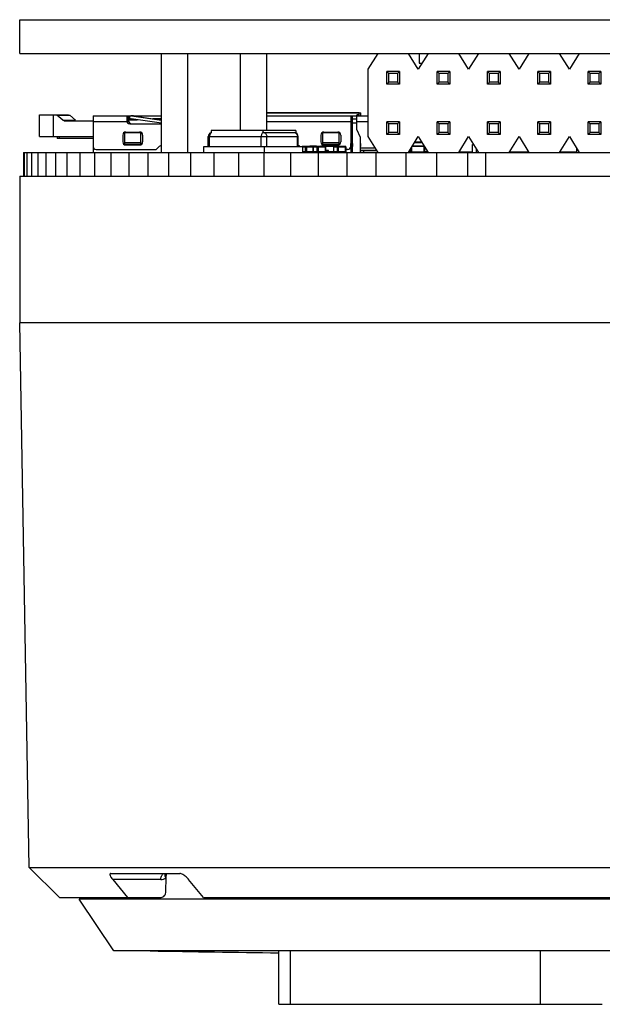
# Model space of a CAD drawing. Header units: inches. Extents: x -96 to 193, y -89 to 116.
# Tile 3 of 18: x -25 to 4, y -89 to -39. Entities that reach past the tile are written whole.
import ezdxf

# ---------------------------------------------------------------- set-up
doc = ezdxf.new("R2010")
doc.units = ezdxf.units.IN
doc.header["$LTSCALE"] = 1.21
doc.header["$MEASUREMENT"] = 0
doc.layers.get('0').update_dxf_attribs({"linetype": 'CONTINUOUS'})
doc.layers.add('IMPORTED12', color=7, linetype='CONTINUOUS')
doc.layers.add('INTFCLR_664808', color=7, linetype='CONTINUOUS')

msp = doc.modelspace()

# ---------------------------------------------------------------- linework, layer by layer
at = {"color": 7, "linetype": 'Continuous'}
for p, q in [((-25.319, -40.802), (-25.319, -39.102)), ((-25.319, -39.102), (32.681, -39.102)), ((-25.319, -40.802), (32.681, -40.802)), ((-18.16, -45.802), (-18.16, -40.802)), ((-16.832, -45.802), (-16.832, -40.802)), ((-14.176, -44.702), (-14.176, -40.802)), ((-12.849, -44.702), (-12.849, -40.802)), ((-7.249, -40.802), (-7.749, -41.602)), ((-5.209, -41.602), (-5.709, -40.802)), ((-4.709, -40.802), (-5.209, -41.602)), ((-5.169, -40.802), (-5.169, -41.302)), ((-2.669, -41.602), (-3.169, -40.802)), ((-2.169, -40.802), (-2.669, -41.602)), ((-0.129, -41.602), (-0.629, -40.802)), ((0.371, -40.802), (-0.129, -41.602)), ((2.411, -41.602), (1.911, -40.802)), ((2.911, -40.802), (2.411, -41.602)), ((-7.749, -41.602), (-7.749, -45.002)), ((-6.799, -42.352), (-6.799, -41.712)), ((-6.699, -41.812), (-6.799, -41.712)), ((-6.159, -41.712), (-6.799, -41.712)), ((-6.259, -41.812), (-6.159, -41.712)), ((-6.159, -41.712), (-6.159, -42.352)), ((-5.169, -41.302), (-5.022, -41.302)), ((-4.259, -42.352), (-4.259, -41.712)), ((-4.159, -41.812), (-4.259, -41.712)), ((-3.619, -41.712), (-4.259, -41.712)), ((-3.719, -41.812), (-3.619, -41.712)), ((-3.619, -41.712), (-3.619, -42.352)), ((-1.719, -42.352), (-1.719, -41.712)), ((-1.619, -41.812), (-1.719, -41.712)), ((-1.079, -41.712), (-1.719, -41.712)), ((-1.179, -41.812), (-1.079, -41.712)), ((-1.079, -41.712), (-1.079, -42.352)), ((0.821, -42.352), (0.821, -41.712)), ((0.921, -41.812), (0.821, -41.712)), ((1.461, -41.712), (0.821, -41.712)), ((1.361, -41.812), (1.461, -41.712)), ((1.461, -41.712), (1.461, -42.352)), ((3.361, -42.352), (3.361, -41.712)), ((3.461, -41.812), (3.361, -41.712)), ((4.001, -41.712), (3.361, -41.712)), ((3.901, -41.812), (4.001, -41.712)), ((4.001, -41.712), (4.001, -42.352)), ((-6.699, -42.252), (-6.699, -41.812)), ((-6.259, -41.812), (-6.699, -41.812)), ((-6.259, -41.812), (-6.259, -42.252)), ((-4.159, -42.252), (-4.159, -41.812)), ((-3.719, -41.812), (-4.159, -41.812)), ((-3.719, -41.812), (-3.719, -42.252)), ((-1.619, -42.252), (-1.619, -41.812)), ((-1.179, -41.812), (-1.619, -41.812)), ((-1.179, -41.812), (-1.179, -42.252)), ((0.921, -42.252), (0.921, -41.812)), ((1.361, -41.812), (0.921, -41.812)), ((1.361, -41.812), (1.361, -42.252)), ((3.461, -42.252), (3.461, -41.812)), ((3.901, -41.812), (3.461, -41.812)), ((3.901, -41.812), (3.901, -42.252)), ((-6.699, -42.252), (-6.799, -42.352)), ((-6.159, -42.352), (-6.799, -42.352)), ((-6.259, -42.252), (-6.699, -42.252)), ((-6.259, -42.252), (-6.159, -42.352)), ((-4.159, -42.252), (-4.259, -42.352)), ((-3.619, -42.352), (-4.259, -42.352)), ((-3.719, -42.252), (-4.159, -42.252)), ((-3.719, -42.252), (-3.619, -42.352)), ((-1.619, -42.252), (-1.719, -42.352)), ((-1.079, -42.352), (-1.719, -42.352)), ((-1.179, -42.252), (-1.619, -42.252)), ((-1.179, -42.252), (-1.079, -42.352)), ((0.921, -42.252), (0.821, -42.352)), ((1.461, -42.352), (0.821, -42.352)), ((1.361, -42.252), (0.921, -42.252)), ((1.361, -42.252), (1.461, -42.352)), ((3.461, -42.252), (3.361, -42.352)), ((4.001, -42.352), (3.361, -42.352)), ((3.901, -42.252), (3.461, -42.252)), ((3.901, -42.252), (4.001, -42.352)), ((-24.319, -45.002), (-24.319, -43.902)), ((-24.319, -43.902), (-22.857, -43.902)), ((-23.619, -45.002), (-23.619, -43.902)), ((-23.44, -43.927), (-22.791, -43.927)), ((-23.149, -44.177), (-23.44, -43.927)), ((-23.149, -44.177), (-22.508, -44.177)), ((-23.081, -44.202), (-21.619, -44.202)), ((-22.857, -43.902), (-22.791, -43.927)), ((-22.791, -43.927), (-22.508, -44.177)), ((-21.619, -43.952), (-21.619, -45.802)), ((-21.619, -43.952), (-19.719, -43.952)), ((-19.919, -43.952), (-19.919, -44.202)), ((-19.828, -44.202), (-19.828, -43.952)), ((-19.828, -44.102), (-19.719, -44.102)), ((-19.828, -44.152), (-19.372, -44.152)), ((-19.769, -44.102), (-19.769, -43.952)), ((-18.16, -44.331), (-19.697, -44.103)), ((-19.628, -43.952), (-19.678, -43.952)), ((-19.675, -43.955), (-18.16, -44.18)), ((-19.584, -43.952), (-18.16, -43.952)), ((-19.584, -43.955), (-18.16, -44.166)), ((-18.16, -44.102), (-18.596, -44.102)), ((-18.259, -44.152), (-18.16, -44.152)), ((-8.188, -43.801), (-12.849, -43.801)), ((-12.849, -43.802), (-8.109, -43.802)), ((-12.849, -43.952), (-7.749, -43.952)), ((-8.619, -43.952), (-8.619, -45.802)), ((-8.528, -45.802), (-8.528, -43.952)), ((-8.528, -44.102), (-8.319, -44.102)), ((-8.319, -44.652), (-8.319, -43.952)), ((-8.315, -43.9), (-8.315, -43.952)), ((-8.236, -43.9), (-8.315, -43.9)), ((-8.306, -43.952), (-8.306, -43.913)), ((-8.306, -43.913), (-8.236, -43.913)), ((-8.236, -43.913), (-8.236, -43.9)), ((-8.188, -43.952), (-8.188, -43.801)), ((-8.109, -43.952), (-8.109, -43.802)), ((-19.82, -44.252), (-21.619, -44.252)), ((-19.769, -44.352), (-18.16, -44.352)), ((-15.659, -44.702), (-15.659, -44.814)), ((-11.383, -44.702), (-15.659, -44.702)), ((-13.054, -44.702), (-13.054, -44.802)), ((-8.528, -44.252), (-12.849, -44.252)), ((-11.383, -44.702), (-11.383, -44.823)), ((-8.528, -44.302), (-8.319, -44.302)), ((-7.749, -44.252), (-8.319, -44.252)), ((-8.119, -45.052), (-8.319, -44.652)), ((-6.799, -44.892), (-6.799, -44.252)), ((-6.799, -44.252), (-6.699, -44.352)), ((-6.159, -44.252), (-6.799, -44.252)), ((-6.699, -44.792), (-6.699, -44.352)), ((-6.259, -44.352), (-6.699, -44.352)), ((-6.259, -44.352), (-6.159, -44.252)), ((-6.259, -44.352), (-6.259, -44.792)), ((-6.159, -44.252), (-6.159, -44.892)), ((-4.259, -44.892), (-4.259, -44.252)), ((-4.259, -44.252), (-4.159, -44.352)), ((-3.619, -44.252), (-4.259, -44.252)), ((-4.159, -44.792), (-4.159, -44.352)), ((-3.719, -44.352), (-4.159, -44.352)), ((-3.719, -44.352), (-3.619, -44.252)), ((-3.719, -44.352), (-3.719, -44.792)), ((-3.619, -44.252), (-3.619, -44.892)), ((-1.719, -44.892), (-1.719, -44.252)), ((-1.719, -44.252), (-1.619, -44.352)), ((-1.079, -44.252), (-1.719, -44.252)), ((-1.619, -44.792), (-1.619, -44.352)), ((-1.179, -44.352), (-1.619, -44.352)), ((-1.179, -44.352), (-1.079, -44.252)), ((-1.179, -44.352), (-1.179, -44.792)), ((-1.079, -44.252), (-1.079, -44.892)), ((0.821, -44.892), (0.821, -44.252)), ((0.821, -44.252), (0.921, -44.352)), ((1.461, -44.252), (0.821, -44.252)), ((0.921, -44.792), (0.921, -44.352)), ((1.361, -44.352), (0.921, -44.352)), ((1.361, -44.352), (1.461, -44.252)), ((1.361, -44.352), (1.361, -44.792)), ((1.461, -44.252), (1.461, -44.892)), ((3.361, -44.892), (3.361, -44.252)), ((3.361, -44.252), (3.461, -44.352)), ((4.001, -44.252), (3.361, -44.252)), ((3.461, -44.792), (3.461, -44.352)), ((3.901, -44.352), (3.461, -44.352)), ((3.901, -44.352), (4.001, -44.252)), ((3.901, -44.352), (3.901, -44.792)), ((4.001, -44.252), (4.001, -44.892)), ((-24.319, -45.002), (-21.619, -45.002)), ((-23.429, -45.002), (-23.429, -45.102)), ((-21.619, -45.102), (-23.429, -45.102)), ((-23.329, -45.002), (-23.329, -45.102)), ((-20.119, -44.922), (-20.119, -45.272)), ((-20.019, -45.402), (-20.019, -44.802)), ((-20.019, -44.802), (-19.219, -44.802)), ((-19.969, -44.772), (-19.269, -44.772)), ((-19.219, -44.802), (-19.219, -45.402)), ((-19.119, -44.922), (-19.119, -45.272)), ((-15.811, -45.502), (-15.811, -45.002)), ((-15.811, -45.002), (-11.264, -45.002)), ((-15.74, -45.502), (-15.74, -45.002)), ((-13.135, -45.502), (-13.135, -45.002)), ((-13.007, -44.802), (-11.464, -44.802)), ((-12.854, -45.502), (-12.854, -45.002)), ((-11.464, -44.802), (-11.422, -44.809)), ((-11.422, -44.809), (-11.386, -44.829)), ((-11.311, -45.502), (-11.311, -45.002)), ((-11.264, -45.502), (-11.264, -45.002)), ((-10.119, -44.922), (-10.119, -45.272)), ((-10.019, -45.402), (-10.019, -44.802)), ((-10.019, -44.802), (-9.219, -44.802)), ((-9.969, -44.772), (-9.269, -44.772)), ((-9.219, -44.802), (-9.219, -45.402)), ((-9.119, -44.922), (-9.119, -45.272)), ((-8.119, -45.802), (-8.119, -45.052)), ((-7.749, -45.002), (-7.249, -45.802)), ((-6.699, -44.792), (-6.799, -44.892)), ((-6.159, -44.892), (-6.799, -44.892)), ((-6.259, -44.792), (-6.699, -44.792)), ((-6.159, -44.892), (-6.259, -44.792)), ((-5.709, -45.802), (-5.209, -45.002)), ((-5.209, -45.002), (-4.709, -45.802)), ((-4.159, -44.792), (-4.259, -44.892)), ((-3.619, -44.892), (-4.259, -44.892)), ((-3.719, -44.792), (-4.159, -44.792)), ((-3.619, -44.892), (-3.719, -44.792)), ((-3.169, -45.802), (-2.669, -45.002)), ((-2.669, -45.002), (-2.169, -45.802)), ((-1.619, -44.792), (-1.719, -44.892)), ((-1.079, -44.892), (-1.719, -44.892)), ((-1.179, -44.792), (-1.619, -44.792)), ((-1.079, -44.892), (-1.179, -44.792)), ((-0.629, -45.802), (-0.129, -45.002)), ((-0.129, -45.002), (0.371, -45.802)), ((0.921, -44.792), (0.821, -44.892)), ((1.461, -44.892), (0.821, -44.892)), ((1.361, -44.792), (0.921, -44.792)), ((1.461, -44.892), (1.361, -44.792)), ((1.911, -45.802), (2.411, -45.002)), ((2.411, -45.002), (2.911, -45.802)), ((3.461, -44.792), (3.361, -44.892)), ((4.001, -44.892), (3.361, -44.892)), ((3.901, -44.792), (3.461, -44.792)), ((4.001, -44.892), (3.901, -44.792)), ((-21.469, -45.652), (-18.432, -45.652)), ((-20.019, -45.302), (-19.219, -45.302)), ((-19.219, -45.402), (-20.019, -45.402)), ((-19.969, -45.422), (-19.269, -45.422)), ((-18.275, -45.496), (-18.432, -45.652)), ((-16.034, -45.802), (-16.034, -45.502)), ((-16.034, -45.502), (-11.042, -45.502)), ((-12.97, -45.802), (-12.97, -45.502)), ((-11.2, -45.477), (-11.264, -45.477)), ((-11.2, -45.497), (-11.2, -45.477)), ((-9.915, -45.497), (-11.067, -45.497)), ((-11.042, -45.802), (-11.042, -45.502)), ((-11.042, -45.527), (-9.884, -45.527)), ((-11.034, -45.494), (-11.032, -45.494)), ((-11.023, -45.494), (-10.635, -45.494)), ((-11.016, -45.494), (-11.016, -45.497)), ((-11.006, -45.497), (-11.006, -45.494)), ((-10.988, -45.497), (-10.988, -45.494)), ((-10.974, -45.494), (-10.974, -45.497)), ((-10.959, -45.494), (-10.959, -45.497)), ((-10.956, -45.494), (-10.956, -45.497)), ((-10.942, -45.497), (-10.942, -45.494)), ((-10.93, -45.494), (-10.93, -45.497)), ((-10.916, -45.527), (-10.916, -45.771)), ((-10.868, -45.498), (-10.873, -45.497)), ((-10.873, -45.771), (-10.873, -45.527)), ((-10.868, -45.494), (-10.868, -45.497)), ((-10.864, -45.5), (-10.867, -45.498)), ((-10.86, -45.503), (-10.862, -45.501)), ((-10.857, -45.507), (-10.859, -45.504)), ((-10.854, -45.513), (-10.855, -45.509)), ((-10.851, -45.527), (-10.851, -45.771)), ((-10.849, -45.494), (-10.849, -45.497)), ((-10.846, -45.497), (-10.846, -45.494)), ((-10.789, -45.497), (-10.789, -45.494)), ((-10.779, -45.497), (-10.779, -45.494)), ((-10.774, -45.494), (-10.774, -45.497)), ((-10.765, -45.494), (-10.765, -45.497)), ((-10.716, -45.494), (-10.716, -45.497)), ((-10.704, -45.497), (-10.704, -45.494)), ((-10.702, -45.494), (-10.702, -45.497)), ((-10.674, -45.494), (-10.674, -45.477)), ((-10.674, -45.477), (-10.344, -45.477)), ((-10.645, -45.497), (-10.645, -45.494)), ((-10.635, -45.497), (-10.635, -45.494)), ((-10.593, -45.477), (-10.593, -45.467)), ((-10.593, -45.467), (-10.435, -45.467)), ((-10.523, -45.498), (-10.528, -45.497)), ((-10.519, -45.5), (-10.522, -45.498)), ((-10.515, -45.503), (-10.517, -45.501)), ((-10.514, -45.477), (-10.514, -45.467)), ((-10.512, -45.507), (-10.514, -45.504)), ((-10.509, -45.513), (-10.511, -45.509)), ((-10.51, -45.494), (-10.51, -45.497)), ((-10.51, -45.494), (-10.043, -45.494)), ((-10.506, -45.497), (-10.493, -45.503)), ((-10.506, -45.527), (-10.506, -45.771)), ((-10.506, -45.771), (-10.506, -45.527)), ((-10.497, -45.771), (-10.497, -45.527)), ((-10.495, -45.497), (-10.495, -45.494)), ((-10.482, -45.494), (-10.482, -45.497)), ((-10.435, -45.477), (-10.435, -45.467)), ((-10.424, -45.494), (-10.424, -45.497)), ((-10.414, -45.497), (-10.414, -45.494)), ((-10.396, -45.497), (-10.396, -45.494)), ((-10.383, -45.494), (-10.383, -45.497)), ((-10.367, -45.494), (-10.367, -45.497)), ((-10.365, -45.494), (-10.365, -45.497)), ((-10.351, -45.497), (-10.351, -45.494)), ((-10.344, -45.494), (-10.344, -45.477)), ((-10.338, -45.494), (-10.338, -45.497)), ((-10.324, -45.527), (-10.324, -45.771)), ((-10.277, -45.498), (-10.281, -45.497)), ((-10.281, -45.771), (-10.281, -45.527)), ((-10.276, -45.494), (-10.276, -45.497)), ((-10.272, -45.5), (-10.275, -45.498)), ((-10.268, -45.503), (-10.271, -45.501)), ((-10.265, -45.507), (-10.267, -45.504)), ((-10.262, -45.513), (-10.264, -45.509)), ((-10.26, -45.527), (-10.26, -45.771)), ((-10.257, -45.494), (-10.257, -45.497)), ((-10.255, -45.497), (-10.255, -45.494)), ((-10.198, -45.497), (-10.198, -45.494)), ((-10.188, -45.497), (-10.188, -45.494)), ((-10.182, -45.494), (-10.182, -45.497)), ((-10.174, -45.494), (-10.174, -45.497)), ((-10.125, -45.494), (-10.125, -45.497)), ((-10.124, -45.494), (-10.124, -45.477)), ((-10.124, -45.477), (-9.41, -45.477)), ((-10.112, -45.497), (-10.112, -45.494)), ((-10.111, -45.494), (-10.111, -45.497)), ((-10.053, -45.497), (-10.053, -45.494)), ((-10.043, -45.497), (-10.043, -45.494)), ((-10.019, -45.302), (-9.219, -45.302)), ((-9.219, -45.402), (-10.019, -45.402)), ((-9.969, -45.422), (-9.269, -45.422)), ((-9.959, -45.477), (-9.959, -45.467)), ((-9.959, -45.467), (-9.541, -45.467)), ((-9.932, -45.498), (-9.936, -45.497)), ((-9.927, -45.5), (-9.93, -45.498)), ((-9.924, -45.503), (-9.926, -45.501)), ((-9.92, -45.507), (-9.922, -45.504)), ((-9.917, -45.513), (-9.919, -45.509)), ((-9.915, -45.527), (-9.915, -45.771)), ((-9.893, -45.527), (-9.893, -45.771)), ((-9.891, -45.509), (-9.891, -45.477)), ((-9.884, -45.527), (-9.884, -45.771)), ((-9.873, -45.777), (-9.873, -45.502)), ((-9.472, -45.502), (-9.873, -45.502)), ((-9.855, -45.477), (-9.855, -45.502)), ((-9.853, -45.477), (-9.853, -45.467)), ((-9.748, -45.702), (-9.848, -45.702)), ((-9.833, -45.477), (-9.833, -45.467)), ((-9.82, -45.477), (-9.82, -45.502)), ((-9.762, -45.477), (-9.762, -45.467)), ((-9.749, -45.477), (-9.749, -45.467)), ((-9.747, -45.477), (-9.747, -45.467)), ((-9.683, -45.477), (-9.683, -45.467)), ((-9.669, -45.477), (-9.669, -45.467)), ((-9.599, -45.477), (-9.599, -45.467)), ((-9.586, -45.477), (-9.586, -45.467)), ((-9.541, -45.477), (-9.541, -45.467)), ((-9.486, -45.527), (-9.486, -45.771)), ((-9.486, -45.527), (-8.865, -45.527)), ((-9.48, -45.477), (-9.48, -45.502)), ((-9.477, -45.771), (-9.477, -45.527)), ((-8.895, -45.497), (-9.456, -45.497)), ((-9.445, -45.477), (-9.445, -45.497)), ((-9.41, -45.497), (-9.41, -45.477)), ((-9.327, -45.494), (-9.327, -45.497)), ((-9.327, -45.494), (-9.003, -45.494)), ((-9.312, -45.497), (-9.312, -45.494)), ((-9.305, -45.527), (-9.305, -45.771)), ((-9.299, -45.494), (-9.299, -45.497)), ((-9.257, -45.498), (-9.262, -45.497)), ((-9.262, -45.771), (-9.262, -45.527)), ((-9.253, -45.5), (-9.256, -45.498)), ((-9.249, -45.503), (-9.251, -45.501)), ((-9.245, -45.507), (-9.247, -45.504)), ((-9.243, -45.513), (-9.244, -45.509)), ((-9.241, -45.494), (-9.241, -45.497)), ((-9.24, -45.771), (-9.24, -45.527)), ((-9.232, -45.497), (-9.232, -45.494)), ((-9.213, -45.497), (-9.213, -45.494)), ((-9.2, -45.494), (-9.2, -45.497)), ((-9.145, -45.494), (-9.145, -45.497)), ((-9.097, -45.494), (-9.097, -45.497)), ((-9.087, -45.497), (-9.087, -45.494)), ((-9.061, -45.494), (-9.061, -45.497)), ((-9.058, -45.494), (-9.058, -45.497)), ((-9.044, -45.497), (-9.044, -45.494)), ((-9.007, -45.494), (-9.007, -45.497)), ((-9.003, -45.497), (-9.003, -45.494)), ((-8.912, -45.498), (-8.917, -45.497)), ((-8.908, -45.5), (-8.911, -45.498)), ((-8.904, -45.503), (-8.906, -45.501)), ((-8.901, -45.507), (-8.902, -45.504)), ((-8.898, -45.513), (-8.899, -45.509)), ((-8.895, -45.527), (-8.895, -45.771)), ((-8.874, -45.527), (-8.874, -45.771)), ((-8.865, -45.771), (-8.865, -45.527)), ((-8.769, -45.652), (-8.865, -45.652)), ((-7.382, -45.589), (-8.119, -45.589)), ((-8.119, -45.689), (-7.32, -45.689)), ((-8.119, -45.699), (-7.969, -45.702)), ((-7.969, -45.702), (-7.969, -45.802)), ((-7.969, -45.702), (-7.312, -45.702)), ((-5.568, -45.802), (-5.568, -45.575)), ((-5.543, -45.777), (-5.543, -45.535)), ((-4.913, -45.502), (-5.522, -45.502)), ((-5.506, -45.477), (-4.913, -45.477)), ((-5.468, -45.502), (-5.468, -45.477)), ((-5.432, -45.477), (-5.432, -45.467)), ((-5.432, -45.467), (-5.33, -45.467)), ((-5.394, -45.296), (-5.025, -45.296)), ((-5.382, -45.477), (-5.382, -45.467)), ((-5.038, -45.276), (-5.381, -45.276)), ((-5.33, -45.477), (-5.33, -45.467)), ((-5.316, -45.477), (-5.316, -45.467)), ((-5.316, -45.467), (-5.214, -45.467)), ((-5.214, -45.477), (-5.214, -45.467)), ((-5.201, -45.477), (-5.201, -45.467)), ((-5.201, -45.467), (-5.099, -45.467)), ((-5.151, -45.477), (-5.151, -45.467)), ((-5.099, -45.477), (-5.099, -45.467)), ((-5.062, -45.477), (-5.062, -45.467)), ((-5.062, -45.467), (-5.026, -45.467)), ((-5.039, -45.477), (-5.039, -45.467)), ((-5.026, -45.477), (-5.026, -45.467)), ((-4.988, -45.502), (-4.988, -45.477)), ((-4.938, -45.477), (-4.938, -45.502)), ((-4.928, -45.452), (-4.928, -45.477)), ((-4.913, -45.777), (-4.913, -45.502)), ((-4.888, -45.802), (-4.888, -45.516)), ((-2.47, -45.802), (-2.47, -45.402)), ((-2.47, -45.402), (-2.419, -45.402)), ((-2.27, -45.802), (-2.27, -45.641)), ((2.782, -45.802), (2.782, -45.596)), ((-25.134, -45.802), (-25.134, -47.002)), ((-25.134, -45.802), (32.497, -45.802)), ((-25.089, -45.802), (-25.089, -47.002)), ((-24.953, -45.802), (-24.953, -47.002)), ((-24.727, -45.802), (-24.727, -47.002)), ((-24.412, -45.802), (-24.412, -47.002)), ((-24.008, -45.802), (-24.008, -47.002)), ((-23.517, -45.802), (-23.517, -47.002)), ((-22.941, -45.802), (-22.941, -47.002)), ((-22.281, -45.802), (-22.281, -47.002)), ((-21.539, -45.802), (-21.539, -47.002)), ((-20.718, -45.802), (-20.718, -47.002)), ((-19.82, -45.802), (-19.82, -47.002)), ((-18.848, -45.802), (-18.848, -47.002)), ((-17.806, -45.802), (-17.806, -47.002)), ((-16.695, -45.802), (-16.695, -47.002)), ((-15.521, -45.802), (-15.521, -47.002)), ((-14.286, -45.802), (-14.286, -47.002)), ((-12.995, -45.802), (-12.995, -47.002)), ((-11.651, -45.802), (-11.651, -47.002)), ((-9.884, -45.771), (-11.042, -45.771)), ((-10.493, -45.795), (-10.506, -45.802)), ((-10.281, -45.802), (-10.277, -45.801)), ((-10.275, -45.8), (-10.272, -45.799)), ((-10.271, -45.798), (-10.268, -45.796)), ((-10.267, -45.794), (-10.265, -45.791)), ((-10.259, -45.802), (-10.259, -47.002)), ((-9.891, -45.802), (-9.891, -45.789)), ((-9.485, -45.777), (-9.873, -45.777)), ((-9.82, -45.777), (-9.82, -45.802)), ((-9.78, -45.802), (-9.78, -45.777)), ((-9.714, -45.802), (-9.714, -45.777)), ((-8.865, -45.771), (-9.486, -45.771)), ((-9.48, -45.789), (-9.48, -45.802)), ((-8.823, -45.802), (-8.823, -47.002)), ((-7.348, -45.802), (-7.348, -47.002)), ((-7.269, -45.802), (-7.269, -45.77)), ((-5.838, -45.802), (-5.838, -47.002)), ((-5.7, -45.786), (-5.568, -45.786)), ((-5.568, -45.766), (-5.687, -45.766)), ((-5.543, -45.777), (-4.913, -45.777)), ((-5.468, -45.802), (-5.468, -45.777)), ((-4.988, -45.802), (-4.988, -45.777)), ((-4.748, -45.766), (-4.888, -45.766)), ((-4.888, -45.786), (-4.748, -45.786)), ((-4.748, -45.766), (-4.748, -45.786)), ((-4.299, -45.802), (-4.299, -47.002)), ((-2.47, -45.792), (-3.163, -45.792)), ((-2.82, -45.792), (-2.82, -45.802)), ((-2.766, -45.802), (-2.766, -45.792)), ((-2.734, -45.802), (-2.734, -47.002)), ((-1.821, -45.802), (-1.821, -47.002)), ((0.364, -45.792), (-0.623, -45.792)), ((-0.462, -45.802), (-0.462, -45.792)), ((-0.444, -45.792), (-0.444, -45.802)), ((-0.32, -45.792), (-0.32, -45.802)), ((0.18, -45.792), (0.18, -45.802)), ((0.338, -45.802), (0.338, -45.792)), ((2.782, -45.792), (1.917, -45.792)), ((1.932, -45.802), (1.932, -45.792)), ((2.432, -45.792), (2.432, -45.802)), ((2.538, -45.802), (2.538, -45.792)), ((2.556, -45.792), (2.556, -45.802)), ((-25.319, -47.002), (-25.319, -54.402)), ((-25.319, -47.002), (32.681, -47.002)), ((-24.839, -81.902), (-25.319, -54.402)), ((32.681, -54.402), (-25.319, -54.402)), ((-24.839, -81.902), (-23.313, -83.402)), ((-24.839, -81.902), (32.201, -81.902)), ((-20.725, -82.202), (-17.247, -82.202)), ((-18.198, -82.502), (-20.627, -82.502)), ((-20.627, -82.502), (-19.882, -83.402)), ((-17.984, -82.242), (-17.969, -82.198)), ((-17.939, -83.107), (-17.929, -82.403)), ((-16.05, -83.402), (-16.795, -82.502)), ((-23.313, -83.402), (-18.184, -83.402)), ((-20.569, -83.502), (-20.569, -83.402)), ((-16.05, -83.402), (30.478, -83.402)), ((-20.569, -86.102), (-22.319, -83.502)), ((29.681, -83.502), (-22.319, -83.502)), ((27.931, -86.102), (-20.569, -86.102)), ((-12.252, -88.802), (-12.252, -86.102)), ((-11.667, -86.102), (-11.667, -88.802)), ((0.936, -86.102), (0.936, -88.802)), ((-12.252, -88.802), (4.073, -88.802))]:
    msp.add_line(p, q, dxfattribs=at)
at = {"color": 6, "linetype": 'Continuous'}
for p, q in [((-9.848, -45.802), (-9.848, -45.702)), ((-9.748, -45.802), (-9.748, -45.702))]:
    msp.add_line(p, q, dxfattribs=at)
at = {"color": 7, "linetype": 'Continuous'}
for centre, radius, start, end in [((-19.769, -44.202), 0.15, 180, 270), ((-19.678, -44.202), 0.15, 180, 270), ((-19.719, -44.252), 0.3, 81.555, 90), ((-19.719, -44.252), 0.15, 81.555, 90), ((-19.628, -44.252), 0.3, 81.555, 90), ((-19.969, -44.922), 0.15, 90, 180), ((-19.269, -44.922), 0.15, 0, 90), ((-15.611, -45.002), 0.2, 104.1462, 180), ((-11.464, -45.002), 0.2, 0, 90), ((-9.969, -44.922), 0.15, 90, 180), ((-9.269, -44.922), 0.15, 0, 90), ((-21.469, -45.502), 0.15, 180, 270), ((-19.969, -45.272), 0.15, 180, 270), ((-19.269, -45.272), 0.15, 270, 0), ((-18.169, -45.602), 0.15, 86.425, 135), ((-10.873, -45.513), 0.0166, 67.7138, 73.0389), ((-10.875, -45.517), 0.0202, 51.893, 57.3782), ((-10.878, -45.52), 0.0252, 38.7596, 43.7038), ((-10.883, -45.524), 0.0311, 27.5554, 31.8542), ((-10.888, -45.526), 0.0369, 17.7002, 21.3752), ((-10.891, -45.527), 0.0395, 11.5524, 17.6489), ((-10.892, -45.527), 0.0411, 8.6526, 11.5636), ((-10.894, -45.527), 0.0429, 359.9998, 8.6175), ((-10.528, -45.513), 0.0166, 67.7152, 73.0283), ((-10.53, -45.517), 0.0202, 51.9048, 57.3743), ((-10.533, -45.52), 0.0253, 38.7676, 43.6926), ((-10.538, -45.524), 0.0312, 27.5659, 31.8477), ((-10.543, -45.526), 0.037, 17.7045, 21.3666), ((-10.546, -45.527), 0.0395, 11.5508, 17.6515), ((-10.548, -45.527), 0.0412, 8.6586, 11.5631), ((-10.549, -45.527), 0.0428, 359.9977, 8.6184), ((-10.506, -45.527), 0.0305, 59.1107, 90), ((-10.475, -45.527), 0.0305, 90, 180), ((-10.281, -45.513), 0.0166, 67.7138, 73.0389), ((-10.283, -45.517), 0.0202, 51.893, 57.3782), ((-10.287, -45.52), 0.0252, 38.7596, 43.7038), ((-10.291, -45.524), 0.0311, 27.5554, 31.8542), ((-10.297, -45.526), 0.0369, 17.7002, 21.3752), ((-10.299, -45.527), 0.0395, 11.5524, 17.6489), ((-10.301, -45.527), 0.0411, 8.6526, 11.5636), ((-10.302, -45.527), 0.0429, 359.9998, 8.6175), ((-9.969, -45.272), 0.15, 180, 270), ((-9.937, -45.513), 0.0166, 67.7152, 73.0283), ((-9.938, -45.517), 0.0202, 51.9048, 57.3743), ((-9.942, -45.52), 0.0253, 38.7676, 43.6926), ((-9.947, -45.524), 0.0312, 27.5659, 31.8477), ((-9.952, -45.526), 0.037, 17.7045, 21.3666), ((-9.954, -45.527), 0.0395, 11.5508, 17.6515), ((-9.956, -45.527), 0.0412, 8.6586, 11.5631), ((-9.915, -45.527), 0.0305, 0, 90), ((-9.958, -45.527), 0.0428, 359.9977, 8.6184), ((-9.456, -45.527), 0.0305, 90, 180), ((-9.269, -45.272), 0.15, 270, 0), ((-9.262, -45.513), 0.0166, 67.7138, 73.0389), ((-9.264, -45.517), 0.0202, 51.893, 57.3782), ((-9.267, -45.52), 0.0252, 38.7596, 43.7038), ((-9.272, -45.524), 0.0311, 27.5554, 31.8542), ((-9.277, -45.526), 0.0369, 17.7002, 21.3752), ((-9.28, -45.527), 0.0395, 11.5524, 17.6489), ((-9.281, -45.527), 0.0411, 8.6526, 11.5636), ((-9.283, -45.527), 0.0429, 359.9998, 8.6175), ((-8.917, -45.513), 0.0166, 67.7152, 73.0282), ((-8.919, -45.517), 0.0202, 51.9048, 57.3743), ((-8.922, -45.52), 0.0253, 38.7676, 43.6926), ((-8.927, -45.524), 0.0312, 27.5659, 31.8477), ((-8.932, -45.526), 0.037, 17.7045, 21.3666), ((-8.935, -45.527), 0.0395, 11.5508, 17.6515), ((-8.936, -45.527), 0.0412, 8.6586, 11.5631), ((-8.938, -45.527), 0.0428, 359.9977, 8.6184), ((-8.895, -45.527), 0.0305, 360, 90), ((-8.769, -45.502), 0.15, 270, 0), ((-8.678, -45.502), 0.15, 293.4025, 360), ((-10.475, -45.771), 0.0305, 180, 270), ((-10.506, -45.771), 0.0305, 270, 300.8769), ((-10.281, -45.785), 0.0166, 286.9609, 292.286), ((-10.283, -45.782), 0.0199, 302.5812, 308.1468), ((-10.286, -45.778), 0.0248, 316.2578, 321.2781), ((-10.291, -45.775), 0.0307, 328.1178, 332.4719), ((-10.294, -45.774), 0.0338, 332.4591, 338.6809), ((-10.299, -45.772), 0.039, 342.3128, 348.4855), ((-10.296, -45.773), 0.0365, 338.6094, 342.3148), ((-10.302, -45.771), 0.0427, 351.3623, 0.0204), ((-10.301, -45.771), 0.0414, 350.7915, 351.3426), ((-10.301, -45.771), 0.041, 348.4343, 350.7944), ((-9.915, -45.771), 0.0305, 270, 0), ((-9.456, -45.771), 0.0305, 180, 270), ((-8.895, -45.771), 0.0305, 270, 360), ((-18.237, -82.022), 0.49, 306.2975, 308.8773), ((3.681, 1186.3), 1272.602, 268.990887, 269.28258)]:
    msp.add_arc(centre, radius, start, end, dxfattribs=at)
for points in [[(-23.508, -43.902), (-23.484, -43.902), (-23.458, -43.911), (-23.44, -43.927)], [(-23.081, -44.202), (-23.105, -44.202), (-23.13, -44.192), (-23.149, -44.177)]]:
    msp.add_open_spline(points, degree=3, dxfattribs=at)
for points, knots in [([(-15.66, -44.816), (-15.672, -44.824), (-15.723, -44.873), (-15.74, -44.948), (-15.74, -45.002)], [0, 0, 0, 0, 0.21496, 1, 1, 1, 1]), ([(-13.007, -44.802), (-13.024, -44.802), (-13.062, -44.815), (-13.103, -44.861), (-13.129, -44.926), (-13.135, -44.976), (-13.135, -45.002)], [0, 0, 0, 0, 0.198393, 0.430494, 0.703035, 1, 1, 1, 1]), ([(-13.007, -44.802), (-12.987, -44.802), (-12.944, -44.813), (-12.893, -44.86), (-12.861, -44.925), (-12.854, -44.976), (-12.854, -45.002)], [0, 0, 0, 0, 0.218661, 0.457179, 0.720767, 1, 1, 1, 1]), ([(-11.386, -44.829), (-11.375, -44.838), (-11.33, -44.885), (-11.311, -44.953), (-11.311, -45.002)], [0, 0, 0, 0, 0.232698, 1, 1, 1, 1]), ([(-10.894, -45.497), (-10.896, -45.497), (-10.899, -45.497), (-10.903, -45.499), (-10.906, -45.502), (-10.911, -45.507), (-10.915, -45.516), (-10.916, -45.523), (-10.916, -45.527)], [0, 0, 0, 0, 0.103456, 0.210669, 0.324498, 0.446432, 0.712951, 1, 1, 1, 1]), ([(-10.873, -45.527), (-10.873, -45.523), (-10.874, -45.516), (-10.878, -45.507), (-10.882, -45.502), (-10.886, -45.499), (-10.89, -45.497), (-10.893, -45.497), (-10.894, -45.497)], [0, 0, 0, 0, 0.287036, 0.553536, 0.675472, 0.78931, 0.896536, 1, 1, 1, 1]), ([(-10.873, -45.497), (-10.871, -45.497), (-10.868, -45.497), (-10.864, -45.499), (-10.861, -45.502), (-10.856, -45.507), (-10.852, -45.516), (-10.851, -45.523), (-10.851, -45.527)], [0, 0, 0, 0, 0.103457, 0.21067, 0.324499, 0.446432, 0.71295, 1, 1, 1, 1]), ([(-10.528, -45.497), (-10.526, -45.497), (-10.524, -45.497), (-10.519, -45.499), (-10.516, -45.502), (-10.511, -45.507), (-10.507, -45.516), (-10.506, -45.523), (-10.506, -45.527)], [0, 0, 0, 0, 0.103449, 0.210677, 0.324499, 0.446432, 0.712939, 1, 1, 1, 1]), ([(-10.497, -45.527), (-10.497, -45.523), (-10.496, -45.516), (-10.492, -45.507), (-10.487, -45.502), (-10.484, -45.499), (-10.479, -45.497), (-10.477, -45.497), (-10.475, -45.497)], [0, 0, 0, 0, 0.287049, 0.553568, 0.675502, 0.789331, 0.896544, 1, 1, 1, 1]), ([(-10.303, -45.497), (-10.304, -45.497), (-10.307, -45.497), (-10.311, -45.499), (-10.315, -45.502), (-10.319, -45.507), (-10.323, -45.516), (-10.324, -45.523), (-10.324, -45.527)], [0, 0, 0, 0, 0.103456, 0.210669, 0.324498, 0.446432, 0.712951, 1, 1, 1, 1]), ([(-10.281, -45.527), (-10.281, -45.523), (-10.282, -45.516), (-10.286, -45.507), (-10.291, -45.502), (-10.294, -45.499), (-10.298, -45.497), (-10.301, -45.497), (-10.303, -45.497)], [0, 0, 0, 0, 0.287036, 0.553536, 0.675472, 0.78931, 0.896536, 1, 1, 1, 1]), ([(-10.281, -45.497), (-10.28, -45.497), (-10.277, -45.497), (-10.273, -45.499), (-10.269, -45.502), (-10.265, -45.507), (-10.261, -45.516), (-10.26, -45.523), (-10.26, -45.527)], [0, 0, 0, 0, 0.103457, 0.21067, 0.324499, 0.446432, 0.71295, 1, 1, 1, 1]), ([(-9.936, -45.497), (-9.935, -45.497), (-9.932, -45.497), (-9.928, -45.499), (-9.924, -45.502), (-9.92, -45.507), (-9.916, -45.516), (-9.915, -45.523), (-9.915, -45.527)], [0, 0, 0, 0, 0.103449, 0.210677, 0.324499, 0.446432, 0.712939, 1, 1, 1, 1]), ([(-9.915, -45.497), (-9.913, -45.497), (-9.91, -45.497), (-9.906, -45.499), (-9.903, -45.502), (-9.898, -45.507), (-9.894, -45.516), (-9.893, -45.523), (-9.893, -45.527)], [0, 0, 0, 0, 0.103454, 0.210659, 0.324475, 0.4464, 0.712923, 1, 1, 1, 1]), ([(-9.477, -45.527), (-9.477, -45.523), (-9.476, -45.516), (-9.472, -45.507), (-9.468, -45.502), (-9.464, -45.499), (-9.46, -45.497), (-9.457, -45.497), (-9.456, -45.497)], [0, 0, 0, 0, 0.287049, 0.553568, 0.675502, 0.789331, 0.896544, 1, 1, 1, 1]), ([(-9.283, -45.497), (-9.285, -45.497), (-9.287, -45.497), (-9.292, -45.499), (-9.295, -45.502), (-9.3, -45.507), (-9.304, -45.516), (-9.305, -45.523), (-9.305, -45.527)], [0, 0, 0, 0, 0.103456, 0.210669, 0.324498, 0.446432, 0.712951, 1, 1, 1, 1]), ([(-9.262, -45.527), (-9.262, -45.523), (-9.263, -45.516), (-9.266, -45.507), (-9.271, -45.502), (-9.275, -45.499), (-9.279, -45.497), (-9.282, -45.497), (-9.283, -45.497)], [0, 0, 0, 0, 0.287036, 0.553536, 0.675472, 0.78931, 0.896536, 1, 1, 1, 1]), ([(-9.262, -45.497), (-9.26, -45.497), (-9.257, -45.497), (-9.253, -45.499), (-9.249, -45.502), (-9.245, -45.507), (-9.241, -45.516), (-9.24, -45.523), (-9.24, -45.527)], [0, 0, 0, 0, 0.103457, 0.21067, 0.324499, 0.446432, 0.71295, 1, 1, 1, 1]), ([(-8.917, -45.497), (-8.915, -45.497), (-8.912, -45.497), (-8.908, -45.499), (-8.905, -45.502), (-8.9, -45.507), (-8.896, -45.516), (-8.895, -45.523), (-8.895, -45.527)], [0, 0, 0, 0, 0.103449, 0.210677, 0.324499, 0.446432, 0.712939, 1, 1, 1, 1]), ([(-8.895, -45.497), (-8.894, -45.497), (-8.891, -45.497), (-8.887, -45.499), (-8.883, -45.502), (-8.878, -45.507), (-8.875, -45.516), (-8.874, -45.523), (-8.874, -45.527)], [0, 0, 0, 0, 0.103454, 0.210659, 0.324475, 0.4464, 0.712923, 1, 1, 1, 1]), ([(-10.916, -45.771), (-10.916, -45.775), (-10.915, -45.783), (-10.911, -45.791), (-10.906, -45.797), (-10.903, -45.799), (-10.899, -45.801), (-10.896, -45.802), (-10.894, -45.802)], [0, 0, 0, 0, 0.287049, 0.553568, 0.675502, 0.789331, 0.896544, 1, 1, 1, 1]), ([(-10.851, -45.771), (-10.851, -45.775), (-10.852, -45.783), (-10.856, -45.791), (-10.861, -45.797), (-10.864, -45.799), (-10.868, -45.801), (-10.871, -45.802), (-10.873, -45.802)], [0, 0, 0, 0, 0.28705, 0.553568, 0.675501, 0.78933, 0.896543, 1, 1, 1, 1]), ([(-10.506, -45.771), (-10.506, -45.775), (-10.507, -45.783), (-10.511, -45.791), (-10.516, -45.797), (-10.519, -45.799), (-10.524, -45.801), (-10.526, -45.802), (-10.528, -45.802)], [0, 0, 0, 0, 0.287061, 0.553568, 0.675501, 0.789323, 0.896551, 1, 1, 1, 1]), ([(-10.324, -45.771), (-10.324, -45.775), (-10.323, -45.783), (-10.319, -45.791), (-10.315, -45.797), (-10.311, -45.799), (-10.307, -45.801), (-10.304, -45.802), (-10.303, -45.802)], [0, 0, 0, 0, 0.287049, 0.553568, 0.675502, 0.789331, 0.896544, 1, 1, 1, 1]), ([(-10.26, -45.771), (-10.26, -45.775), (-10.261, -45.783), (-10.265, -45.791), (-10.269, -45.797), (-10.273, -45.799), (-10.277, -45.801), (-10.28, -45.802), (-10.281, -45.802)], [0, 0, 0, 0, 0.28705, 0.553568, 0.675501, 0.78933, 0.896543, 1, 1, 1, 1]), ([(-9.915, -45.771), (-9.915, -45.775), (-9.916, -45.783), (-9.92, -45.791), (-9.924, -45.797), (-9.928, -45.799), (-9.932, -45.801), (-9.935, -45.802), (-9.936, -45.802)], [0, 0, 0, 0, 0.287061, 0.553568, 0.675501, 0.789323, 0.896551, 1, 1, 1, 1]), ([(-9.893, -45.771), (-9.893, -45.775), (-9.894, -45.783), (-9.898, -45.791), (-9.903, -45.797), (-9.906, -45.799), (-9.91, -45.801), (-9.913, -45.802), (-9.915, -45.802)], [0, 0, 0, 0, 0.287036, 0.553536, 0.675472, 0.78931, 0.896536, 1, 1, 1, 1]), ([(-9.305, -45.771), (-9.305, -45.775), (-9.304, -45.783), (-9.3, -45.791), (-9.295, -45.797), (-9.292, -45.799), (-9.287, -45.801), (-9.285, -45.802), (-9.283, -45.802)], [0, 0, 0, 0, 0.287049, 0.553568, 0.675502, 0.789331, 0.896544, 1, 1, 1, 1]), ([(-9.24, -45.771), (-9.24, -45.775), (-9.241, -45.783), (-9.245, -45.791), (-9.249, -45.797), (-9.253, -45.799), (-9.257, -45.801), (-9.26, -45.802), (-9.262, -45.802)], [0, 0, 0, 0, 0.28705, 0.553568, 0.675501, 0.78933, 0.896543, 1, 1, 1, 1]), ([(-8.895, -45.771), (-8.895, -45.775), (-8.896, -45.783), (-8.9, -45.791), (-8.905, -45.797), (-8.908, -45.799), (-8.912, -45.801), (-8.915, -45.802), (-8.917, -45.802)], [0, 0, 0, 0, 0.287061, 0.553568, 0.675501, 0.789323, 0.896551, 1, 1, 1, 1]), ([(-8.874, -45.771), (-8.874, -45.775), (-8.875, -45.783), (-8.878, -45.791), (-8.883, -45.797), (-8.887, -45.799), (-8.891, -45.801), (-8.894, -45.802), (-8.895, -45.802)], [0, 0, 0, 0, 0.287036, 0.553536, 0.675472, 0.78931, 0.896536, 1, 1, 1, 1]), ([(-20.725, -82.202), (-20.735, -82.202), (-20.756, -82.206), (-20.77, -82.236), (-20.765, -82.27), (-20.752, -82.31), (-20.73, -82.354), (-20.69, -82.421), (-20.654, -82.469), (-20.627, -82.502)], [0, 0, 0, 0, 0.08264, 0.154983, 0.246985, 0.362966, 0.499619, 0.653234, 1, 1, 1, 1]), ([(-18.198, -82.502), (-18.198, -82.447), (-18.183, -82.346), (-18.128, -82.253), (-18.091, -82.226)], [0, 0, 0, 0, 0.537645, 1, 1, 1, 1]), ([(-18.198, -82.502), (-18.154, -82.502), (-18.064, -82.487), (-17.984, -82.444), (-17.947, -82.417)], [0, 0, 0, 0, 0.491431, 1, 1, 1, 1]), ([(-18.091, -82.226), (-18.085, -82.222), (-18.064, -82.209), (-18.04, -82.202), (-18.022, -82.202)], [0, 0, 0, 0, 0.276889, 1, 1, 1, 1]), ([(-17.98, -82.323), (-17.981, -82.316), (-17.986, -82.289), (-17.987, -82.262), (-17.984, -82.242)], [0, 0, 0, 0, 0.269016, 1, 1, 1, 1]), ([(-17.947, -82.417), (-17.958, -82.394), (-17.97, -82.363), (-17.978, -82.331), (-17.98, -82.323)], [0, 0, 0, 0, 0.755533, 1, 1, 1, 1]), ([(-17.929, -82.403), (-17.929, -82.386), (-17.926, -82.318), (-17.916, -82.25), (-17.905, -82.201)], [0, 0, 0, 0, 0.2553, 1, 1, 1, 1]), ([(-16.929, -82.367), (-16.978, -82.325), (-17.056, -82.268), (-17.166, -82.216), (-17.222, -82.202), (-17.247, -82.202)], [0, 0, 0, 0, 0.536603, 0.789062, 1, 1, 1, 1]), ([(-16.795, -82.502), (-16.805, -82.49), (-16.847, -82.442), (-16.892, -82.398), (-16.929, -82.367)], [0, 0, 0, 0, 0.241368, 1, 1, 1, 1]), ([(-18.184, -83.402), (-18.152, -83.402), (-18.086, -83.385), (-18.006, -83.318), (-17.953, -83.221), (-17.94, -83.145), (-17.939, -83.107)], [0, 0, 0, 0, 0.225373, 0.465616, 0.725886, 1, 1, 1, 1])]:
    msp.add_open_spline(points, degree=3, knots=knots, dxfattribs=at)
at = {"layer": 'IMPORTED12', "color": 6, "linetype": 'Continuous'}
for p, q in [((-8.619, -45.502), (-8.619, -45.352)), ((-8.119, -45.352), (-8.119, -45.502)), ((-7.322, -45.694), (-7.39, -45.577))]:
    msp.add_line(p, q, dxfattribs=at)
at = {"layer": 'INTFCLR_664808', "color": 6, "linetype": 'Continuous'}
msp.add_line((-8.528, -45.352), (-8.528, -45.502), dxfattribs=at)

doc.saveas('drawing.dxf')
